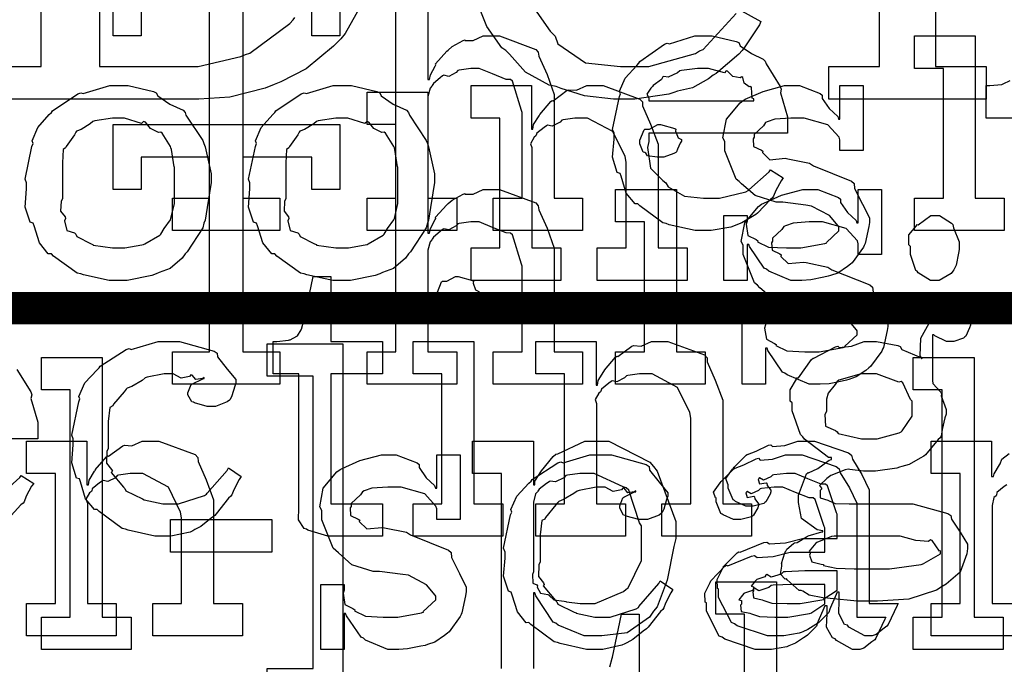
# Model space of a CAD drawing. Extents: x 0 to 8.5, y 0 to 11.
# Tile 104 of 256: x 2.352 to 2.774, y 4.535 to 4.811. Entities that reach past the tile are written whole.
import ezdxf

# ---------------------------------------------------------------- set-up
doc = ezdxf.new("R2010")
doc.units = 0
doc.layers.get('0').update_dxf_attribs({"linetype": 'CONTINUOUS'})

msp = doc.modelspace()

# ---------------------------------------------------------------- linework, layer by layer
at = {"color": 0}
for points in [[(2.81358, 4.9159), (2.74436, 4.9159), (2.74436, 4.7909), (2.76606, 4.7909), (2.76606, 4.77701), (2.69879, 4.77701), (2.69879, 4.7909), (2.69879, 4.7909), (2.72049, 4.7909), (2.72049, 4.9159), (2.69879, 4.9159), (2.69879, 4.92979), (2.72049, 4.92979), (2.72049, 4.93804), (2.71989, 4.94211), (2.7239, 4.9624), (2.73492, 4.98004), (2.73785, 4.98275), (2.73986, 4.9846), (2.75776, 4.99371), (2.78054, 4.99924)], [(2.33957, 4.7909), (2.36149, 4.7909), (2.36149, 4.97146), (2.33957, 4.97146)], [(2.38644, 4.97146), (2.38644, 4.7909), (2.38644, 4.7909), (2.42204, 4.7909), (2.42876, 4.7909), (2.44694, 4.79525), (2.44894, 4.79611), (2.4509, 4.7966), (2.46793, 4.80935), (2.46935, 4.81087), (2.47017, 4.81196)], [(2.52707, 4.84571), (2.52707, 4.78537), (2.52772, 4.78537), (2.52772, 4.78537), (2.52821, 4.78733), (2.53022, 4.79113), (2.53054, 4.79167), (2.53028, 4.79215), (2.53521, 4.79753), (2.53575, 4.79796), (2.53575, 4.79796), (2.53743, 4.79949), (2.54221, 4.80208), (2.54292, 4.80231), (2.54297, 4.80208), (2.5465, 4.80208), (2.55078, 4.80404), (2.55225, 4.80404), (2.55778, 4.80404), (2.57324, 4.79829), (2.57437, 4.7971), (2.57465, 4.79536), (2.57818, 4.78749), (2.58111, 4.77892), (2.58111, 4.77604), (2.58111, 4.7346), (2.59326, 4.7346), (2.59326, 4.72071), (2.55507, 4.72071), (2.55507, 4.7346), (2.56743, 4.7346), (2.56743, 4.77126), (2.56717, 4.77214), (2.56326, 4.78461), (2.56244, 4.78537), (2.56065, 4.78543), (2.55474, 4.78782), (2.5491, 4.79015), (2.54725, 4.79015), (2.54542, 4.79015), (2.54047, 4.78944), (2.53988, 4.78928), (2.53922, 4.78842), (2.53608, 4.78674), (2.53386, 4.78717), (2.53336, 4.78689), (2.53239, 4.78608), (2.52946, 4.78364), (2.52897, 4.78282), (2.52881, 4.78256), (2.528, 4.78163), (2.52707, 4.7781), (2.52707, 4.77692), (2.52707, 4.7346), (2.53944, 4.7346), (2.53944, 4.72071), (2.50103, 4.72071), (2.50103, 4.7346), (2.50103, 4.7346), (2.5134, 4.7346), (2.5134, 4.83182)], [(2.50672, 4.83192), (2.49169, 4.80501), (2.48975, 4.80285), (2.48665, 4.79969), (2.47504, 4.78999), (2.46408, 4.7844), (2.46132, 4.78331), (2.45747, 4.78174), (2.44228, 4.77783), (2.42904, 4.77701), (2.42464, 4.77701), (2.33957, 4.77701)], [(2.6601, 4.81543), (2.66965, 4.81022), (2.66906, 4.80875), (2.66249, 4.79889), (2.66162, 4.79785), (2.66015, 4.79628), (2.65044, 4.78797), (2.64925, 4.78722), (2.64729, 4.78564), (2.64031, 4.78185), (2.63396, 4.78033), (2.63232, 4.77983), (2.63026, 4.77914), (2.61567, 4.77701), (2.61083, 4.77701), (2.61083, 4.77701), (2.60661, 4.77701), (2.59407, 4.77838), (2.5841, 4.78157), (2.58197, 4.78244), (2.57894, 4.78293), (2.5689, 4.78847), (2.56196, 4.79622), (2.56049, 4.79785), (2.55875, 4.79893), (2.55236, 4.808), (2.54779, 4.81961)], [(2.57075, 4.81847), (2.57949, 4.8061), (2.58154, 4.80393), (2.58274, 4.80067), (2.59463, 4.79254), (2.60954, 4.7909), (2.61453, 4.7909), (2.62175, 4.7909), (2.6416, 4.79656), (2.64339, 4.79764), (2.64492, 4.79824), (2.65907, 4.81364)], [(2.35107, 4.66135), (2.3571, 4.65169), (2.35753, 4.6505), (2.35715, 4.64893), (2.36014, 4.63872), (2.36014, 4.63531), (2.36014, 4.63162), (2.30089, 4.63162)], [(2.5586, 4.53342), (2.5586, 4.61675), (2.54622, 4.61675), (2.54622, 4.63064), (2.57226, 4.63064), (2.57226, 4.61199), (2.57292, 4.61199), (2.57292, 4.6135), (2.57579, 4.61789), (2.58078, 4.62414), (2.58182, 4.625), (2.58274, 4.62528), (2.59424, 4.63064), (2.5981, 4.63064), (2.60449, 4.63064), (2.62207, 4.62164), (2.62369, 4.61979), (2.62522, 4.61778), (2.63325, 4.59619), (2.63325, 4.58897), (2.63238, 4.58561), (2.6295, 4.57113), (2.62528, 4.55979), (2.62369, 4.55794), (2.62201, 4.55528), (2.61236, 4.54867), (2.60161, 4.54731), (2.5981, 4.54731), (2.59403, 4.54731), (2.58285, 4.55186), (2.58182, 4.55274), (2.58074, 4.55322), (2.57335, 4.56451), (2.57292, 4.56575), (2.57226, 4.56575), (2.57226, 4.53342)], [(2.78424, 4.54731), (2.74257, 4.54731), (2.74257, 4.56119), (2.74257, 4.56119), (2.75493, 4.56119), (2.75493, 4.61675), (2.74257, 4.61675), (2.74257, 4.63064), (2.76839, 4.63064), (2.76839, 4.61546), (2.76926, 4.61546), (2.76926, 4.61546), (2.76958, 4.61664), (2.77175, 4.62044), (2.77208, 4.62088), (2.77208, 4.62088), (2.77279, 4.62289), (2.77599, 4.62532)], [(2.34364, 4.60742), (2.35238, 4.61513), (2.35297, 4.616), (2.3584, 4.61253), (2.35742, 4.61133), (2.35514, 4.60715), (2.35428, 4.60471), (2.35385, 4.60406), (2.35286, 4.60335), (2.34739, 4.59744)], [(2.7749, 4.61199), (2.77382, 4.61122), (2.77072, 4.60867), (2.77051, 4.60753), (2.77035, 4.60721), (2.76942, 4.6065), (2.76861, 4.60314), (2.76861, 4.602), (2.76861, 4.56119), (2.78424, 4.56119)], [(2.66271, 4.45936), (2.66271, 4.55658), (2.65033, 4.55658), (2.65033, 4.57047), (2.67638, 4.57047), (2.67638, 4.51014)], [(2.60499, 4.53401), (2.60596, 4.53776), (2.60607, 4.53814), (2.60997, 4.55658), (2.61757, 4.55658), (2.61757, 4.52881)]]:
    msp.add_lwpolyline(points, dxfattribs=at)
for points in [[(2.41775, 4.7346), (2.4336, 4.7346), (2.4336, 4.81793), (2.40429, 4.81793), (2.40429, 4.80404), (2.39236, 4.80404), (2.39236, 4.83182), (2.48936, 4.83182), (2.48936, 4.80404), (2.47743, 4.80404), (2.47743, 4.81793), (2.44792, 4.81793), (2.44792, 4.7346), (2.46376, 4.7346), (2.46376, 4.72071), (2.41775, 4.72071), (2.41775, 4.7346)], [(2.64561, 4.72071), (2.6415, 4.72071), (2.63032, 4.72325), (2.62912, 4.72374), (2.62771, 4.72401), (2.61778, 4.73133), (2.61697, 4.73221), (2.61578, 4.73215), (2.61203, 4.73676), (2.60981, 4.74397), (2.60938, 4.74522), (2.60813, 4.74561), (2.60613, 4.75211), (2.60678, 4.75982), (2.60678, 4.76237), (2.60613, 4.76394), (2.6091, 4.77806), (2.6096, 4.77929), (2.60915, 4.78033), (2.6116, 4.78597), (2.61654, 4.79144), (2.6174, 4.79232), (2.61789, 4.79308), (2.62836, 4.80051), (2.62956, 4.801), (2.63053, 4.80062), (2.64133, 4.80404), (2.64497, 4.80404), (2.64876, 4.80404), (2.65901, 4.80171), (2.66015, 4.80122), (2.66081, 4.79986), (2.66564, 4.79644), (2.67068, 4.79406), (2.67144, 4.79318), (2.67193, 4.7921), (2.67796, 4.78244), (2.67839, 4.78125), (2.678, 4.77968), (2.68099, 4.76947), (2.68099, 4.76606), (2.68099, 4.76237), (2.62175, 4.76237), (2.62175, 4.7589), (2.62104, 4.75629), (2.6224, 4.7475), (2.62771, 4.74219), (2.6289, 4.7411), (2.62993, 4.73947), (2.63693, 4.7354), (2.64507, 4.7346), (2.64779, 4.7346), (2.65192, 4.7346), (2.66325, 4.73731), (2.66428, 4.73785), (2.6645, 4.73817), (2.67324, 4.74588), (2.67383, 4.74675), (2.67925, 4.74328), (2.67828, 4.74208), (2.676, 4.7379), (2.67512, 4.73546), (2.67469, 4.73481), (2.67372, 4.7341), (2.66824, 4.72819), (2.66754, 4.72765), (2.66601, 4.72672), (2.66146, 4.72401), (2.65886, 4.72299), (2.65799, 4.72265), (2.65679, 4.72217), (2.64839, 4.72071), (2.64561, 4.72071)], [(2.7354, 4.7346), (2.74778, 4.7346), (2.74778, 4.79015), (2.7354, 4.79015), (2.7354, 4.80404), (2.76144, 4.80404), (2.76144, 4.7346), (2.77382, 4.7346), (2.77382, 4.72071), (2.7354, 4.72071), (2.7354, 4.7346)], [(2.62175, 4.77626), (2.66667, 4.77626), (2.66667, 4.77713), (2.6659, 4.7774), (2.66558, 4.78196), (2.66536, 4.78233), (2.66465, 4.78228), (2.66249, 4.78381), (2.66189, 4.78618), (2.66146, 4.78646), (2.66075, 4.78608), (2.65761, 4.78674), (2.65539, 4.78896), (2.65474, 4.78907), (2.65403, 4.78819), (2.64719, 4.79015), (2.64497, 4.79015), (2.64247, 4.79015), (2.63569, 4.78928), (2.63499, 4.78907), (2.6339, 4.78819), (2.62993, 4.7864), (2.62804, 4.78674), (2.62761, 4.78646), (2.62706, 4.78532), (2.62349, 4.78276), (2.62326, 4.78233), (2.6225, 4.78174), (2.62082, 4.77908), (2.62175, 4.77761), (2.62175, 4.77713), (2.62175, 4.77626)], [(2.50103, 4.66889), (2.5134, 4.66889), (2.5134, 4.76611), (2.50103, 4.76611), (2.50103, 4.78), (2.52707, 4.78), (2.52707, 4.71967), (2.52772, 4.71967), (2.52772, 4.71967), (2.52821, 4.72163), (2.53022, 4.72542), (2.53054, 4.72597), (2.53028, 4.72646), (2.53521, 4.73182), (2.53575, 4.73226), (2.53575, 4.73226), (2.53743, 4.73378), (2.54221, 4.73639), (2.54292, 4.7366), (2.54297, 4.73639), (2.5465, 4.73639), (2.55078, 4.73833), (2.55225, 4.73833), (2.55778, 4.73833), (2.57324, 4.73258), (2.57437, 4.73139), (2.57465, 4.72965), (2.57818, 4.72179), (2.58111, 4.71322), (2.58111, 4.71035), (2.58111, 4.66889), (2.59326, 4.66889), (2.59326, 4.655), (2.55507, 4.655), (2.55507, 4.66889), (2.56743, 4.66889), (2.56743, 4.70557), (2.56717, 4.70643), (2.56326, 4.71892), (2.56244, 4.71967), (2.56065, 4.71972), (2.55474, 4.72211), (2.5491, 4.72444), (2.54725, 4.72444), (2.54542, 4.72444), (2.54047, 4.72374), (2.53988, 4.72358), (2.53922, 4.72271), (2.53608, 4.72103), (2.53386, 4.72146), (2.53336, 4.72119), (2.53239, 4.72038), (2.52946, 4.71793), (2.52897, 4.71712), (2.52881, 4.71685), (2.528, 4.71593), (2.52707, 4.7124), (2.52707, 4.71121), (2.52707, 4.66889), (2.53944, 4.66889), (2.53944, 4.655), (2.50103, 4.655), (2.50103, 4.66889)], [(2.41775, 4.66889), (2.4336, 4.66889), (2.4336, 4.75222), (2.40429, 4.75222), (2.40429, 4.73833), (2.39236, 4.73833), (2.39236, 4.76611), (2.48936, 4.76611), (2.48936, 4.73833), (2.47743, 4.73833), (2.47743, 4.75222), (2.44792, 4.75222), (2.44792, 4.66889), (2.46376, 4.66889), (2.46376, 4.655), (2.41775, 4.655), (2.41775, 4.66889)], [(2.62674, 4.75222), (2.62532, 4.75222), (2.62115, 4.75271), (2.62033, 4.7539), (2.62001, 4.75418), (2.61925, 4.75435), (2.61783, 4.75782), (2.61783, 4.75896), (2.61783, 4.75939), (2.61783, 4.75939), (2.61963, 4.76383), (2.62001, 4.76417), (2.62001, 4.76417), (2.62196, 4.76417), (2.62554, 4.76611), (2.62674, 4.76611), (2.62674, 4.76611), (2.63286, 4.76449), (2.63325, 4.76417), (2.63314, 4.76329), (2.63422, 4.76047), (2.63564, 4.75965), (2.63564, 4.75939), (2.63564, 4.75896), (2.6351, 4.75819), (2.6339, 4.75553), (2.63346, 4.75439), (2.63325, 4.75418), (2.63232, 4.75369), (2.6281, 4.75222), (2.62674, 4.75222)], [(2.60742, 4.66889), (2.61979, 4.66889), (2.61979, 4.72444), (2.60742, 4.72444), (2.60742, 4.73833), (2.63346, 4.73833), (2.63346, 4.66889), (2.64583, 4.66889), (2.64583, 4.655), (2.60742, 4.655), (2.60742, 4.66889)], [(2.69379, 4.655), (2.69032, 4.655), (2.68087, 4.65901), (2.6799, 4.65978), (2.67893, 4.66021), (2.67264, 4.66943), (2.67231, 4.67042), (2.67165, 4.67042), (2.67165, 4.655), (2.66168, 4.655), (2.66168, 4.68278), (2.67165, 4.68278), (2.67165, 4.68039), (2.67122, 4.67904), (2.67199, 4.67426), (2.67546, 4.67247), (2.67622, 4.67193), (2.67611, 4.6715), (2.68083, 4.66928), (2.68842, 4.66889), (2.69097, 4.66889), (2.69467, 4.66889), (2.70486, 4.67074), (2.70574, 4.67106), (2.70557, 4.67128), (2.71094, 4.67617), (2.71094, 4.67779), (2.71061, 4.67828), (2.70692, 4.68272), (2.69917, 4.68679), (2.69683, 4.68712), (2.68685, 4.68842), (2.68414, 4.68842), (2.67503, 4.69125), (2.66922, 4.69629), (2.66818, 4.69732), (2.66694, 4.69835), (2.66211, 4.71044), (2.66211, 4.71446), (2.66124, 4.71604), (2.66276, 4.72401), (2.66863, 4.73101), (2.66992, 4.73204), (2.67085, 4.73247), (2.67844, 4.73583), (2.68767, 4.73833), (2.69075, 4.73833), (2.69401, 4.73833), (2.7029, 4.73492), (2.70378, 4.73421), (2.70378, 4.73281), (2.70676, 4.72851), (2.71039, 4.7251), (2.71072, 4.72401), (2.71137, 4.72401), (2.71137, 4.73833), (2.72136, 4.73833), (2.72136, 4.71056), (2.71137, 4.71056), (2.71137, 4.71511), (2.71099, 4.71631), (2.70617, 4.72157), (2.69607, 4.72444), (2.69271, 4.72444), (2.69038, 4.72444), (2.68349, 4.72396), (2.68024, 4.72282), (2.67947, 4.7225), (2.67865, 4.72119), (2.67469, 4.71744), (2.67469, 4.71619), (2.67421, 4.71556), (2.67443, 4.71229), (2.67774, 4.71078), (2.67839, 4.71035), (2.67817, 4.70969), (2.68138, 4.7066), (2.68787, 4.70725), (2.68901, 4.70708), (2.69835, 4.70514), (2.70003, 4.704), (2.71636, 4.69749), (2.71744, 4.69646), (2.71767, 4.69433), (2.72103, 4.68756), (2.72396, 4.68169), (2.72396, 4.67974), (2.72368, 4.678), (2.72211, 4.67074), (2.72179, 4.66997), (2.7214, 4.66917), (2.71658, 4.66254), (2.71593, 4.66194), (2.71463, 4.66092), (2.71044, 4.65815), (2.70731, 4.65707), (2.70637, 4.65674), (2.70449, 4.65636), (2.69883, 4.65522), (2.69504, 4.655), (2.69379, 4.655)], [(2.48731, 4.58996), (2.48426, 4.58996), (2.47569, 4.5925), (2.47515, 4.59299), (2.47412, 4.59326), (2.47174, 4.59694), (2.4719, 4.60215), (2.4719, 4.60385), (2.4719, 4.6594), (2.46083, 4.6594), (2.46083, 4.67329), (2.46235, 4.67329), (2.46235, 4.67329), (2.46744, 4.67383), (2.46778, 4.67393), (2.4681, 4.67399), (2.47103, 4.67551), (2.47125, 4.67567), (2.47125, 4.67567), (2.47287, 4.67822), (2.47299, 4.6785), (2.47299, 4.6785), (2.47396, 4.68224), (2.47407, 4.68261), (2.47797, 4.70107), (2.48557, 4.70107), (2.48557, 4.67329), (2.50771, 4.67329), (2.50771, 4.6594), (2.48557, 4.6594), (2.48557, 4.60385), (2.50771, 4.60385), (2.50771, 4.58996), (2.50672, 4.58996), (2.5045, 4.58996), (2.50379, 4.58996), (2.50256, 4.58996), (2.49972, 4.58996), (2.49881, 4.58996), (2.4974, 4.58996), (2.49419, 4.58996), (2.49317, 4.58996), (2.49169, 4.58996), (2.48839, 4.58996), (2.48731, 4.58996)], [(2.54004, 4.68718), (2.53863, 4.68718), (2.53444, 4.68767), (2.53364, 4.68886), (2.53331, 4.68913), (2.53256, 4.68929), (2.53114, 4.69276), (2.53114, 4.6939), (2.53114, 4.69433), (2.53114, 4.69433), (2.53293, 4.69879), (2.53331, 4.69911), (2.53331, 4.69911), (2.53526, 4.69911), (2.53885, 4.70107), (2.54004, 4.70107), (2.54004, 4.70107), (2.54617, 4.69943), (2.54656, 4.69911), (2.54644, 4.69824), (2.54753, 4.69542), (2.54893, 4.69461), (2.54893, 4.69433), (2.54893, 4.6939), (2.54839, 4.69314), (2.54719, 4.69049), (2.54676, 4.68935), (2.54656, 4.68913), (2.54563, 4.68864), (2.54139, 4.68718), (2.54004, 4.68718)], [(2.71511, 4.56218), (2.71089, 4.56218), (2.69933, 4.56326), (2.69819, 4.56347), (2.69618, 4.56358), (2.69026, 4.56472), (2.68761, 4.5664), (2.6869, 4.56674), (2.68604, 4.56668), (2.68093, 4.57124), (2.68061, 4.57172), (2.68012, 4.57161), (2.678, 4.57374), (2.67865, 4.57715), (2.67865, 4.57824), (2.6785, 4.57829), (2.6799, 4.58285), (2.68018, 4.58322), (2.68018, 4.58322), (2.68078, 4.58442), (2.68365, 4.58686), (2.68408, 4.58713), (2.68408, 4.58713), (2.68517, 4.58724), (2.68918, 4.58974), (2.68972, 4.58996), (2.68989, 4.59017), (2.69569, 4.59179), (2.69624, 4.5919), (2.69624, 4.59233), (2.69379, 4.59272), (2.68701, 4.5975), (2.68582, 4.60439), (2.68582, 4.60667), (2.68576, 4.60758), (2.68924, 4.61664), (2.68994, 4.61729), (2.69006, 4.61714), (2.69401, 4.61893), (2.69894, 4.6225), (2.69993, 4.62272), (2.69993, 4.62358), (2.69857, 4.62364), (2.68832, 4.63151), (2.68756, 4.63249), (2.68658, 4.63346), (2.683, 4.64367), (2.683, 4.64703), (2.68218, 4.64779), (2.68213, 4.65261), (2.68494, 4.65712), (2.68539, 4.65788), (2.68576, 4.65771), (2.69135, 4.66558), (2.69211, 4.66613), (2.69228, 4.66618), (2.70156, 4.67106), (2.70253, 4.67133), (2.70324, 4.67068), (2.70844, 4.67133), (2.71392, 4.67329), (2.71576, 4.67329), (2.71912, 4.67329), (2.72825, 4.6715), (2.72922, 4.67111), (2.72999, 4.66982), (2.73813, 4.66644), (2.73876, 4.6659), (2.73779, 4.66721), (2.73813, 4.67464), (2.74164, 4.68115), (2.74224, 4.68197), (2.74274, 4.68213), (2.74886, 4.68718), (2.75092, 4.68718), (2.75092, 4.68718), (2.75635, 4.68554), (2.75678, 4.68522), (2.75706, 4.68397), (2.75939, 4.68121), (2.75939, 4.68024), (2.759, 4.67914), (2.75738, 4.67557), (2.757, 4.67524), (2.75646, 4.67475), (2.75228, 4.67329), (2.75092, 4.67329), (2.74914, 4.67329), (2.74414, 4.67567), (2.74376, 4.67611), (2.74311, 4.67611), (2.74311, 4.65657), (2.74322, 4.65533), (2.74669, 4.65153), (2.74701, 4.65093), (2.74681, 4.64996), (2.74897, 4.64421), (2.74897, 4.64225), (2.74837, 4.64068), (2.74729, 4.63558), (2.74681, 4.63282), (2.74636, 4.63206), (2.7455, 4.63129), (2.74018, 4.62478), (2.73942, 4.62424), (2.73785, 4.62332), (2.73307, 4.62071), (2.72999, 4.61979), (2.729, 4.61947), (2.72781, 4.61903), (2.71875, 4.61774), (2.71576, 4.61774), (2.7136, 4.61774), (2.70774, 4.61849), (2.70708, 4.6186), (2.70568, 4.61838), (2.69965, 4.61594), (2.69906, 4.61556), (2.69792, 4.61469), (2.69472, 4.61165), (2.69558, 4.61051), (2.69558, 4.61014), (2.69504, 4.60949), (2.6951, 4.60633), (2.69829, 4.60542), (2.69883, 4.60514), (2.69883, 4.60514), (2.70139, 4.604), (2.70742, 4.60385), (2.70947, 4.60385), (2.72922, 4.60385), (2.73465, 4.60385), (2.74972, 4.59972), (2.75092, 4.59885), (2.75125, 4.59728), (2.75499, 4.59174), (2.75808, 4.58653), (2.75808, 4.58475), (2.75782, 4.58236), (2.75493, 4.57454), (2.74903, 4.5695), (2.74724, 4.56847), (2.7449, 4.56689), (2.73296, 4.56299), (2.71957, 4.56218), (2.71511, 4.56218)], [(2.41433, 4.58996), (2.41015, 4.58996), (2.39882, 4.5925), (2.39762, 4.59299), (2.39621, 4.59326), (2.38629, 4.60058), (2.38547, 4.60146), (2.38428, 4.6014), (2.38053, 4.60601), (2.37831, 4.61322), (2.37788, 4.61447), (2.37663, 4.61486), (2.37463, 4.62136), (2.37528, 4.62907), (2.37528, 4.63162), (2.37463, 4.63325), (2.37761, 4.64751), (2.3781, 4.64876), (2.37765, 4.64979), (2.38021, 4.6556), (2.38542, 4.66114), (2.38633, 4.662), (2.38683, 4.66271), (2.39789, 4.66982), (2.39914, 4.67025), (2.40007, 4.66986), (2.41157, 4.67329), (2.41542, 4.67329), (2.42079, 4.67329), (2.4356, 4.66917), (2.4369, 4.66829), (2.43707, 4.66672), (2.44119, 4.66151), (2.44493, 4.65701), (2.44493, 4.65549), (2.44439, 4.65419), (2.44319, 4.65001), (2.44249, 4.64849), (2.44211, 4.64811), (2.44119, 4.64746), (2.43614, 4.64551), (2.43451, 4.64551), (2.43257, 4.64551), (2.42714, 4.64697), (2.42671, 4.64725), (2.426, 4.6474), (2.42432, 4.65039), (2.42432, 4.65136), (2.42432, 4.65136), (2.42572, 4.65483), (2.42606, 4.65506), (2.42606, 4.65506), (2.43072, 4.65733), (2.43126, 4.65744), (2.43126, 4.65788), (2.43067, 4.65739), (2.42774, 4.65696), (2.42617, 4.6589), (2.42563, 4.65896), (2.42507, 4.65826), (2.4215, 4.65761), (2.41808, 4.6594), (2.41694, 4.6594), (2.41422, 4.6594), (2.4069, 4.65799), (2.40608, 4.65767), (2.40474, 4.65663), (2.40028, 4.65408), (2.39833, 4.65332), (2.39785, 4.65289), (2.39703, 4.65181), (2.39253, 4.64643), (2.39219, 4.64572), (2.39094, 4.64507), (2.39025, 4.63906), (2.39025, 4.63704), (2.39025, 4.6275), (2.38965, 4.62614), (2.38954, 4.62115), (2.39165, 4.61849), (2.39199, 4.61774), (2.39154, 4.61724), (2.39681, 4.61089), (2.3974, 4.61035), (2.39779, 4.60932), (2.40483, 4.6059), (2.40565, 4.60558), (2.40565, 4.60553), (2.41363, 4.60385), (2.41629, 4.60385), (2.42031, 4.60385), (2.43138, 4.60732), (2.43235, 4.60796), (2.43257, 4.60835), (2.44108, 4.61811), (2.44168, 4.61925), (2.4471, 4.61556), (2.44624, 4.61421), (2.44396, 4.60981), (2.44314, 4.60769), (2.44276, 4.6071), (2.44179, 4.60618), (2.43647, 4.59956), (2.43582, 4.59885), (2.43435, 4.59771), (2.4299, 4.59418), (2.42736, 4.59278), (2.42649, 4.59233), (2.42529, 4.59174), (2.41704, 4.58996), (2.41433, 4.58996)], [(2.45828, 4.53342), (2.47803, 4.53342), (2.47803, 4.65842), (2.45828, 4.65842), (2.45828, 4.67231), (2.49061, 4.67231), (2.49061, 4.51953), (2.45828, 4.51953), (2.45828, 4.53342)], [(2.52072, 4.60385), (2.5331, 4.60385), (2.5331, 4.6594), (2.52072, 4.6594), (2.52072, 4.67329), (2.54676, 4.67329), (2.54676, 4.60385), (2.55914, 4.60385), (2.55914, 4.58996), (2.52072, 4.58996), (2.52072, 4.60385)], [(2.57324, 4.60385), (2.58561, 4.60385), (2.58561, 4.6594), (2.57324, 4.6594), (2.57324, 4.67329), (2.59907, 4.67329), (2.59907, 4.65462), (2.59972, 4.65462), (2.59972, 4.65462), (2.59999, 4.65657), (2.60238, 4.66037), (2.60275, 4.66092), (2.60265, 4.66097), (2.60742, 4.66656), (2.60796, 4.66699), (2.60835, 4.66683), (2.61442, 4.67128), (2.61513, 4.67156), (2.61513, 4.67156), (2.61837, 4.67133), (2.62278, 4.67329), (2.62424, 4.67329), (2.62983, 4.67329), (2.64546, 4.66754), (2.6466, 4.66635), (2.64671, 4.66461), (2.65013, 4.65674), (2.65332, 4.64817), (2.65332, 4.64529), (2.65332, 4.60385), (2.66569, 4.60385), (2.66569, 4.58996), (2.62728, 4.58996), (2.62728, 4.60385), (2.63965, 4.60385), (2.63965, 4.64051), (2.63921, 4.64296), (2.63396, 4.6536), (2.62304, 4.6594), (2.61947, 4.6594), (2.61762, 4.6594), (2.61268, 4.65869), (2.61208, 4.65853), (2.61133, 4.65767), (2.60801, 4.65597), (2.60601, 4.65642), (2.60558, 4.65614), (2.60449, 4.65539), (2.6014, 4.65289), (2.60113, 4.65207), (2.60101, 4.65181), (2.60026, 4.65115), (2.59868, 4.64844), (2.59928, 4.64675), (2.59928, 4.64615), (2.59928, 4.60385), (2.61165, 4.60385), (2.61165, 4.58996), (2.57324, 4.58996), (2.57324, 4.60385)], [(2.3616, 4.55539), (2.37397, 4.55539), (2.37397, 4.65261), (2.3616, 4.65261), (2.3616, 4.6665), (2.38764, 4.6665), (2.38764, 4.55539), (2.40001, 4.55539), (2.40001, 4.5415), (2.3616, 4.5415), (2.3616, 4.55539)], [(2.73492, 4.55539), (2.74729, 4.55539), (2.74729, 4.65261), (2.73492, 4.65261), (2.73492, 4.6665), (2.76096, 4.6665), (2.76096, 4.55539), (2.77333, 4.55539), (2.77333, 4.5415), (2.73492, 4.5415), (2.73492, 4.55539)], [(2.71599, 4.63162), (2.7194, 4.63162), (2.72889, 4.63417), (2.72965, 4.63465), (2.73019, 4.63499), (2.73443, 4.64128), (2.73443, 4.64333), (2.73443, 4.64768), (2.73378, 4.64844), (2.73042, 4.65565), (2.72965, 4.65614), (2.72868, 4.65582), (2.71912, 4.6594), (2.71599, 4.6594), (2.71257, 4.6594), (2.70307, 4.65668), (2.70231, 4.65614), (2.70139, 4.65489), (2.69846, 4.65121), (2.69775, 4.6486), (2.69775, 4.64768), (2.69775, 4.64333), (2.69706, 4.64208), (2.69732, 4.63699), (2.70156, 4.63519), (2.70231, 4.63465), (2.70281, 4.6339), (2.71268, 4.63162), (2.71599, 4.63162)], [(2.35525, 4.56119), (2.36762, 4.56119), (2.36762, 4.61675), (2.35525, 4.61675), (2.35525, 4.63064), (2.38108, 4.63064), (2.38108, 4.61199), (2.38172, 4.61199), (2.38172, 4.61199), (2.382, 4.61393), (2.38439, 4.61774), (2.38476, 4.61828), (2.38465, 4.61833), (2.38943, 4.62392), (2.38997, 4.62435), (2.39035, 4.62418), (2.39643, 4.62864), (2.39714, 4.6289), (2.39714, 4.6289), (2.40039, 4.62869), (2.40479, 4.63064), (2.40625, 4.63064), (2.41183, 4.63064), (2.42746, 4.62489), (2.4286, 4.62369), (2.42871, 4.62196), (2.43213, 4.6141), (2.43533, 4.60553), (2.43533, 4.60265), (2.43533, 4.56119), (2.44769, 4.56119), (2.44769, 4.54731), (2.40929, 4.54731), (2.40929, 4.56119), (2.42165, 4.56119), (2.42165, 4.59787), (2.42122, 4.60032), (2.41596, 4.61094), (2.40506, 4.61675), (2.40147, 4.61675), (2.39962, 4.61675), (2.39469, 4.61604), (2.3941, 4.61589), (2.39333, 4.61501), (2.39003, 4.61333), (2.38803, 4.61376), (2.38758, 4.6135), (2.3865, 4.61274), (2.3834, 4.61025), (2.38314, 4.60943), (2.38303, 4.60915), (2.38226, 4.60851), (2.38069, 4.60579), (2.38129, 4.60411), (2.38129, 4.60351), (2.38129, 4.56119), (2.39367, 4.56119), (2.39367, 4.54731), (2.35525, 4.54731), (2.35525, 4.56119)], [(2.67719, 4.54731), (2.67247, 4.54731), (2.65944, 4.55165), (2.65831, 4.55251), (2.65707, 4.553), (2.65158, 4.56375), (2.65158, 4.56728), (2.65104, 4.56754), (2.65099, 4.57146), (2.65321, 4.57596), (2.65354, 4.57661), (2.65343, 4.57671), (2.6595, 4.5829), (2.66026, 4.58333), (2.66075, 4.58311), (2.67096, 4.58724), (2.67219, 4.58746), (2.67333, 4.58669), (2.68018, 4.58708), (2.6875, 4.58897), (2.69, 4.58897), (2.70236, 4.58897), (2.70236, 4.59939), (2.70204, 4.59993), (2.69819, 4.61149), (2.69737, 4.61219), (2.69553, 4.61219), (2.68972, 4.61447), (2.68435, 4.61675), (2.68261, 4.61675), (2.68061, 4.61675), (2.67518, 4.61621), (2.67458, 4.6161), (2.67393, 4.61535), (2.67079, 4.61393), (2.66906, 4.61496), (2.66872, 4.61481), (2.66872, 4.61458), (2.66846, 4.61426), (2.669, 4.61231), (2.67188, 4.61285), (2.67219, 4.61263), (2.67236, 4.61171), (2.67393, 4.60965), (2.67393, 4.60894), (2.67367, 4.60796), (2.67176, 4.60471), (2.67133, 4.60439), (2.6709, 4.604), (2.66635, 4.60286), (2.66482, 4.60286), (2.66319, 4.60286), (2.65875, 4.60487), (2.65831, 4.60525), (2.65776, 4.60547), (2.65571, 4.61051), (2.65571, 4.61219), (2.65554, 4.61219), (2.65468, 4.61464), (2.6575, 4.6186), (2.65788, 4.61914), (2.65815, 4.61951), (2.66331, 4.62457), (2.66396, 4.625), (2.66396, 4.62494), (2.66764, 4.62631), (2.67296, 4.6289), (2.67393, 4.62912), (2.67464, 4.62836), (2.67985, 4.62875), (2.68549, 4.63064), (2.68739, 4.63064), (2.69265, 4.63064), (2.70714, 4.6256), (2.70844, 4.62457), (2.70888, 4.62294), (2.71289, 4.61643), (2.71604, 4.60986), (2.71604, 4.60764), (2.71604, 4.56119), (2.7284, 4.56119), (2.72797, 4.56028), (2.72412, 4.55214), (2.72364, 4.55143), (2.72244, 4.55062), (2.71903, 4.54785), (2.71724, 4.54731), (2.71669, 4.54731), (2.71419, 4.54731), (2.70725, 4.55111), (2.70671, 4.55186), (2.70551, 4.55225), (2.70307, 4.55686), (2.70324, 4.56256), (2.70324, 4.56446), (2.70324, 4.56597), (2.70236, 4.56597), (2.70182, 4.565), (2.69943, 4.5594), (2.69911, 4.55881), (2.69879, 4.55735), (2.69482, 4.55339), (2.69433, 4.55296), (2.69319, 4.55225), (2.68978, 4.55003), (2.68767, 4.5491), (2.68696, 4.54883), (2.68608, 4.54844), (2.67942, 4.54731), (2.67719, 4.54731)], [(2.51335, 4.5415), (2.50987, 4.5415), (2.50043, 4.54551), (2.49946, 4.54628), (2.49849, 4.54671), (2.49219, 4.55593), (2.49186, 4.55692), (2.49121, 4.55692), (2.49121, 4.5415), (2.48122, 4.5415), (2.48122, 4.56928), (2.49121, 4.56928), (2.49121, 4.56689), (2.49078, 4.56554), (2.49154, 4.56076), (2.49501, 4.55897), (2.49576, 4.55843), (2.49567, 4.558), (2.50037, 4.55578), (2.50797, 4.55539), (2.51053, 4.55539), (2.51421, 4.55539), (2.52442, 4.55724), (2.52528, 4.55757), (2.52513, 4.55778), (2.53049, 4.56267), (2.53049, 4.56429), (2.53017, 4.56478), (2.52647, 4.56922), (2.51872, 4.57329), (2.51639, 4.57362), (2.5064, 4.57493), (2.50369, 4.57493), (2.49457, 4.57775), (2.48876, 4.58279), (2.48774, 4.58382), (2.48649, 4.58485), (2.48167, 4.59694), (2.48167, 4.60097), (2.48079, 4.60254), (2.48232, 4.61051), (2.48817, 4.61751), (2.48947, 4.61854), (2.4904, 4.61897), (2.49799, 4.62235), (2.50722, 4.62483), (2.51031, 4.62483), (2.51357, 4.62483), (2.52246, 4.62142), (2.52333, 4.62071), (2.52333, 4.61931), (2.52632, 4.61501), (2.52994, 4.6116), (2.53028, 4.61051), (2.53093, 4.61051), (2.53093, 4.62483), (2.5409, 4.62483), (2.5409, 4.59706), (2.53093, 4.59706), (2.53093, 4.60161), (2.53054, 4.60281), (2.52572, 4.60807), (2.51563, 4.61094), (2.51226, 4.61094), (2.50993, 4.61094), (2.50304, 4.61046), (2.49978, 4.60932), (2.49903, 4.609), (2.49821, 4.60769), (2.49425, 4.60394), (2.49425, 4.60271), (2.49376, 4.60206), (2.49397, 4.59879), (2.49729, 4.59728), (2.49794, 4.59685), (2.49772, 4.59619), (2.50092, 4.5931), (2.50743, 4.59375), (2.50857, 4.59358), (2.5179, 4.59164), (2.51958, 4.5905), (2.53592, 4.58399), (2.537, 4.58296), (2.53722, 4.58083), (2.54058, 4.57406), (2.54351, 4.56819), (2.54351, 4.56625), (2.54324, 4.56451), (2.54167, 4.55724), (2.54135, 4.55647), (2.54096, 4.55567), (2.53614, 4.54904), (2.53549, 4.54844), (2.53418, 4.54742), (2.53, 4.54465), (2.52686, 4.54357), (2.52593, 4.54324), (2.52403, 4.54286), (2.51839, 4.54172), (2.5146, 4.5415), (2.51335, 4.5415)], [(2.59924, 4.5415), (2.59506, 4.5415), (2.58371, 4.54406), (2.58251, 4.54454), (2.58111, 4.54482), (2.57118, 4.55214), (2.57036, 4.553), (2.56917, 4.55296), (2.56543, 4.55757), (2.56321, 4.56478), (2.56278, 4.56603), (2.56153, 4.5664), (2.55951, 4.57292), (2.56017, 4.58062), (2.56017, 4.58317), (2.55951, 4.58479), (2.5625, 4.59907), (2.56299, 4.60032), (2.56256, 4.60135), (2.56511, 4.60715), (2.57032, 4.61268), (2.57124, 4.61356), (2.57172, 4.61426), (2.58279, 4.62136), (2.58404, 4.62181), (2.58496, 4.62142), (2.59646, 4.62483), (2.60032, 4.62483), (2.60568, 4.62483), (2.6205, 4.62071), (2.62181, 4.61985), (2.62196, 4.61828), (2.62608, 4.61307), (2.62983, 4.60856), (2.62983, 4.60704), (2.62929, 4.60574), (2.6281, 4.60157), (2.62739, 4.60004), (2.62701, 4.59967), (2.62608, 4.59901), (2.62104, 4.59706), (2.61942, 4.59706), (2.61746, 4.59706), (2.61203, 4.59853), (2.6116, 4.59879), (2.61089, 4.59896), (2.60921, 4.60194), (2.60921, 4.60292), (2.60921, 4.60292), (2.61062, 4.60639), (2.61094, 4.60661), (2.61094, 4.60661), (2.61561, 4.60889), (2.61615, 4.609), (2.61615, 4.60943), (2.61556, 4.60894), (2.61262, 4.60851), (2.61106, 4.61046), (2.61051, 4.61051), (2.60997, 4.60981), (2.60639, 4.60915), (2.60297, 4.61094), (2.60183, 4.61094), (2.59912, 4.61094), (2.59179, 4.60954), (2.59099, 4.60921), (2.58963, 4.60818), (2.58518, 4.60563), (2.58322, 4.60487), (2.58274, 4.60444), (2.58192, 4.60335), (2.57742, 4.59799), (2.5771, 4.59728), (2.57585, 4.59663), (2.57514, 4.5906), (2.57514, 4.5886), (2.57514, 4.57904), (2.57454, 4.57769), (2.57443, 4.57269), (2.57656, 4.57004), (2.57688, 4.56928), (2.57644, 4.56879), (2.58171, 4.56244), (2.58231, 4.5619), (2.58268, 4.56087), (2.58974, 4.55746), (2.59056, 4.55713), (2.59056, 4.55707), (2.59853, 4.55539), (2.60118, 4.55539), (2.60519, 4.55539), (2.61626, 4.55886), (2.61724, 4.55951), (2.61746, 4.5599), (2.62597, 4.56967), (2.62657, 4.57081), (2.632, 4.56711), (2.63112, 4.56575), (2.62885, 4.56136), (2.62804, 4.55925), (2.62765, 4.55865), (2.62668, 4.55772), (2.62136, 4.55111), (2.62071, 4.5504), (2.61925, 4.54926), (2.61481, 4.54574), (2.61225, 4.54432), (2.61139, 4.54389), (2.61019, 4.54329), (2.60194, 4.5415), (2.59924, 4.5415)], [(2.67193, 4.5415), (2.66721, 4.5415), (2.65419, 4.54585), (2.65306, 4.54671), (2.65181, 4.54719), (2.64632, 4.55794), (2.64632, 4.56147), (2.64578, 4.56174), (2.64572, 4.56565), (2.64794, 4.57015), (2.64828, 4.57081), (2.64817, 4.5709), (2.65424, 4.5771), (2.655, 4.57753), (2.65549, 4.57731), (2.66569, 4.58143), (2.66694, 4.58165), (2.66808, 4.58089), (2.67492, 4.58128), (2.68224, 4.58317), (2.68474, 4.58317), (2.6971, 4.58317), (2.6971, 4.59358), (2.69678, 4.59413), (2.69293, 4.60568), (2.69211, 4.60639), (2.69026, 4.60639), (2.68446, 4.60867), (2.6791, 4.61094), (2.67736, 4.61094), (2.67535, 4.61094), (2.66992, 4.6104), (2.66932, 4.61029), (2.66868, 4.60954), (2.66553, 4.60813), (2.66379, 4.60915), (2.66347, 4.609), (2.66347, 4.60878), (2.66319, 4.60846), (2.66374, 4.6065), (2.66661, 4.60704), (2.66694, 4.60682), (2.6671, 4.6059), (2.66868, 4.60385), (2.66868, 4.60314), (2.6684, 4.60215), (2.6665, 4.5989), (2.66607, 4.59858), (2.66564, 4.59819), (2.66108, 4.59706), (2.65956, 4.59706), (2.65793, 4.59706), (2.65349, 4.59907), (2.65306, 4.59944), (2.6525, 4.59967), (2.65044, 4.60471), (2.65044, 4.60639), (2.65028, 4.60639), (2.64942, 4.60883), (2.65224, 4.61279), (2.65261, 4.61333), (2.65289, 4.61372), (2.65804, 4.61876), (2.65869, 4.61919), (2.65869, 4.61914), (2.66237, 4.6205), (2.66769, 4.6231), (2.66868, 4.62332), (2.66938, 4.62256), (2.67458, 4.62294), (2.68024, 4.62483), (2.68213, 4.62483), (2.68739, 4.62483), (2.70188, 4.61979), (2.70318, 4.61876), (2.70361, 4.61714), (2.70763, 4.61062), (2.71078, 4.60406), (2.71078, 4.60183), (2.71078, 4.55539), (2.72314, 4.55539), (2.72271, 4.55447), (2.71886, 4.54633), (2.71838, 4.54563), (2.71718, 4.54482), (2.71376, 4.54204), (2.71197, 4.5415), (2.71143, 4.5415), (2.70893, 4.5415), (2.70199, 4.54531), (2.70144, 4.54606), (2.70025, 4.54644), (2.69781, 4.55106), (2.69797, 4.55675), (2.69797, 4.55865), (2.69797, 4.56017), (2.6971, 4.56017), (2.69656, 4.55919), (2.69417, 4.5536), (2.69385, 4.553), (2.69353, 4.55154), (2.68956, 4.54758), (2.68907, 4.54715), (2.68793, 4.54644), (2.68451, 4.54422), (2.6824, 4.54329), (2.68169, 4.54303), (2.68083, 4.54264), (2.67415, 4.5415), (2.67193, 4.5415)], [(2.59418, 4.56119), (2.59864, 4.56119), (2.61089, 4.56629), (2.61199, 4.56728), (2.61279, 4.56782), (2.61849, 4.57964), (2.61849, 4.58356), (2.61849, 4.5944), (2.61768, 4.59565), (2.61307, 4.60969), (2.61199, 4.61068), (2.61068, 4.61106), (2.59831, 4.61675), (2.59418, 4.61675), (2.59218, 4.61675), (2.58681, 4.61604), (2.58615, 4.61589), (2.58535, 4.61496), (2.58176, 4.61317), (2.57949, 4.61356), (2.579, 4.61328), (2.5779, 4.61247), (2.57471, 4.61003), (2.57417, 4.60921), (2.574, 4.60894), (2.57314, 4.60807), (2.57226, 4.60449), (2.57226, 4.60331), (2.57226, 4.57465), (2.57194, 4.57357), (2.57206, 4.56988), (2.57374, 4.56922), (2.574, 4.56879), (2.57383, 4.56814), (2.57536, 4.56565), (2.57844, 4.565), (2.579, 4.56467), (2.57894, 4.56461), (2.58094, 4.56272), (2.5855, 4.56222), (2.58615, 4.56207), (2.58637, 4.56185), (2.59224, 4.56119), (2.59418, 4.56119)], [(2.41683, 4.59706), (2.46024, 4.59706), (2.46024, 4.58317), (2.41683, 4.58317), (2.41683, 4.59706)], [(2.69081, 4.58257), (2.69049, 4.58192), (2.69151, 4.579), (2.69547, 4.57807), (2.69646, 4.57781), (2.6965, 4.57736), (2.70188, 4.57628), (2.70953, 4.57607), (2.71208, 4.57607), (2.71989, 4.57607), (2.72478, 4.57607), (2.73822, 4.5779), (2.73942, 4.57824), (2.73958, 4.5784), (2.74658, 4.58236), (2.74658, 4.58365), (2.7461, 4.58356), (2.74294, 4.58817), (2.74224, 4.58843), (2.74137, 4.58768), (2.73606, 4.58806), (2.72928, 4.58996), (2.72706, 4.58996), (2.70101, 4.58996), (2.69993, 4.58979), (2.69358, 4.58724), (2.69319, 4.58692), (2.69249, 4.5861), (2.69038, 4.58356), (2.69081, 4.58285), (2.69081, 4.58257)], [(2.68306, 4.56119), (2.68647, 4.56119), (2.69575, 4.56267), (2.69672, 4.56293), (2.69667, 4.5631), (2.70236, 4.56689), (2.70236, 4.56814), (2.70236, 4.57508), (2.69151, 4.57508), (2.68847, 4.57508), (2.68018, 4.57476), (2.67936, 4.57465), (2.67828, 4.57379), (2.67399, 4.57243), (2.67219, 4.57351), (2.67176, 4.57335), (2.67139, 4.57254), (2.66786, 4.5714), (2.66764, 4.57118), (2.66704, 4.57058), (2.66547, 4.56853), (2.66656, 4.56825), (2.66656, 4.56814), (2.66656, 4.56662), (2.66618, 4.56619), (2.66644, 4.56358), (2.67014, 4.56278), (2.6709, 4.5625), (2.6709, 4.5625), (2.67437, 4.56136), (2.68087, 4.56119), (2.68306, 4.56119)], [(2.67779, 4.55539), (2.68121, 4.55539), (2.69049, 4.55686), (2.69146, 4.55713), (2.6914, 4.55729), (2.6971, 4.56108), (2.6971, 4.56233), (2.6971, 4.56928), (2.68625, 4.56928), (2.68321, 4.56928), (2.67492, 4.56896), (2.6741, 4.56885), (2.67301, 4.56799), (2.66872, 4.56662), (2.66694, 4.56771), (2.6665, 4.56754), (2.66612, 4.56674), (2.6626, 4.5656), (2.66237, 4.56538), (2.66178, 4.56478), (2.66021, 4.56272), (2.66129, 4.56244), (2.66129, 4.56233), (2.66129, 4.56082), (2.66092, 4.56039), (2.66118, 4.55778), (2.66488, 4.55697), (2.66564, 4.55669), (2.66564, 4.55669), (2.66911, 4.55556), (2.67563, 4.55539), (2.67779, 4.55539)]]:
    msp.add_lwpolyline(points, close=True, dxfattribs=at)
at = {"color": 152}
msp.add_lwpolyline([(2.77724, 4.76888), (2.76617, 4.76888), (2.76617, 4.78276), (2.76768, 4.78276), (2.76768, 4.78276), (2.77279, 4.78331), (2.77311, 4.78342), (2.77344, 4.78347), (2.77636, 4.785)], dxfattribs=at)
for points in [[(2.39475, 4.69943), (2.39068, 4.69943), (2.37967, 4.70182), (2.37847, 4.70226), (2.37696, 4.70253), (2.36675, 4.70985), (2.36589, 4.71072), (2.36458, 4.71072), (2.36083, 4.71544), (2.35851, 4.72271), (2.35807, 4.72396), (2.35682, 4.72433), (2.3546, 4.73074), (2.35525, 4.73856), (2.35525, 4.7411), (2.3546, 4.74268), (2.35758, 4.75678), (2.35807, 4.75803), (2.35764, 4.75911), (2.36008, 4.76486), (2.36501, 4.7704), (2.36589, 4.77126), (2.36637, 4.77203), (2.37722, 4.77929), (2.37847, 4.77974), (2.37944, 4.77935), (2.3909, 4.78276), (2.39475, 4.78276), (2.39876, 4.78276), (2.40956, 4.78028), (2.41081, 4.77974), (2.4114, 4.77838), (2.41661, 4.77485), (2.42231, 4.77225), (2.42318, 4.77126), (2.4235, 4.77018), (2.43072, 4.75933), (2.43121, 4.75803), (2.43169, 4.75651), (2.43425, 4.74496), (2.43425, 4.7411), (2.43397, 4.73953), (2.43169, 4.72526), (2.43121, 4.72396), (2.43072, 4.72185), (2.42404, 4.71169), (2.42318, 4.71072), (2.42188, 4.70899), (2.41678, 4.70449), (2.412, 4.70281), (2.41081, 4.70226), (2.4089, 4.70156), (2.39828, 4.69943), (2.39475, 4.69943)], [(2.4904, 4.69943), (2.48633, 4.69943), (2.47532, 4.70182), (2.47412, 4.70226), (2.4726, 4.70253), (2.4624, 4.70985), (2.46153, 4.71072), (2.46024, 4.71072), (2.45649, 4.71544), (2.45415, 4.72271), (2.45372, 4.72396), (2.45247, 4.72433), (2.45025, 4.73074), (2.4509, 4.73856), (2.4509, 4.7411), (2.45025, 4.74268), (2.45324, 4.75678), (2.45372, 4.75803), (2.45329, 4.75911), (2.45574, 4.76486), (2.46067, 4.7704), (2.46153, 4.77126), (2.46203, 4.77203), (2.47287, 4.77929), (2.47412, 4.77974), (2.4751, 4.77935), (2.48654, 4.78276), (2.4904, 4.78276), (2.49442, 4.78276), (2.50521, 4.78028), (2.50646, 4.77974), (2.50706, 4.77838), (2.51226, 4.77485), (2.51796, 4.77225), (2.51882, 4.77126), (2.51915, 4.77018), (2.52636, 4.75933), (2.52686, 4.75803), (2.52735, 4.75651), (2.52989, 4.74496), (2.52989, 4.7411), (2.52962, 4.73953), (2.52735, 4.72526), (2.52686, 4.72396), (2.52636, 4.72185), (2.51969, 4.71169), (2.51882, 4.71072), (2.51753, 4.70899), (2.51243, 4.70449), (2.50765, 4.70281), (2.50646, 4.70226), (2.50456, 4.70156), (2.49393, 4.69943), (2.4904, 4.69943)], [(2.54557, 4.71332), (2.55794, 4.71332), (2.55794, 4.76888), (2.54557, 4.76888), (2.54557, 4.78276), (2.5714, 4.78276), (2.5714, 4.76411), (2.57206, 4.76411), (2.57206, 4.76411), (2.57232, 4.76606), (2.57471, 4.76986), (2.57508, 4.7704), (2.57497, 4.77046), (2.57975, 4.77604), (2.58029, 4.77647), (2.58068, 4.77632), (2.58675, 4.78076), (2.58746, 4.78103), (2.58746, 4.78103), (2.59071, 4.78082), (2.59511, 4.78276), (2.59657, 4.78276), (2.60215, 4.78276), (2.61778, 4.77701), (2.61893, 4.77582), (2.61903, 4.77408), (2.62244, 4.76622), (2.62565, 4.75765), (2.62565, 4.75478), (2.62565, 4.71332), (2.63803, 4.71332), (2.63803, 4.69943), (2.59961, 4.69943), (2.59961, 4.71332), (2.61199, 4.71332), (2.61199, 4.75), (2.61154, 4.75244), (2.60628, 4.76307), (2.59538, 4.76888), (2.59179, 4.76888), (2.58996, 4.76888), (2.58501, 4.76818), (2.58442, 4.76801), (2.58365, 4.76714), (2.58035, 4.76546), (2.57835, 4.7659), (2.5779, 4.76563), (2.57682, 4.76486), (2.57374, 4.76237), (2.57346, 4.76156), (2.57335, 4.76129), (2.5726, 4.76064), (2.57101, 4.75792), (2.57161, 4.75624), (2.57161, 4.75564), (2.57161, 4.71332), (2.58399, 4.71332), (2.58399, 4.69943), (2.54557, 4.69943), (2.54557, 4.71332)], [(2.68593, 4.69943), (2.68246, 4.69943), (2.67301, 4.70344), (2.67204, 4.70421), (2.67106, 4.70464), (2.66476, 4.71386), (2.66444, 4.71485), (2.66379, 4.71485), (2.66379, 4.69943), (2.65381, 4.69943), (2.65381, 4.72721), (2.66379, 4.72721), (2.66379, 4.72483), (2.66336, 4.72347), (2.66411, 4.71869), (2.66758, 4.7169), (2.66835, 4.71636), (2.66824, 4.71593), (2.67296, 4.71371), (2.68056, 4.71332), (2.68311, 4.71332), (2.68679, 4.71332), (2.697, 4.71517), (2.69786, 4.7155), (2.69769, 4.71571), (2.70307, 4.7206), (2.70307, 4.72222), (2.70275, 4.72271), (2.69906, 4.72715), (2.69129, 4.73122), (2.68896, 4.73156), (2.67899, 4.73286), (2.67626, 4.73286), (2.66715, 4.73568), (2.66135, 4.74072), (2.66032, 4.74175), (2.65907, 4.74278), (2.65424, 4.75489), (2.65424, 4.7589), (2.65338, 4.76047), (2.65489, 4.76844), (2.66075, 4.77544), (2.66206, 4.77647), (2.66297, 4.77692), (2.67057, 4.78028), (2.67979, 4.78276), (2.68289, 4.78276), (2.68614, 4.78276), (2.69504, 4.77935), (2.6959, 4.77865), (2.6959, 4.77724), (2.69889, 4.77294), (2.70253, 4.76953), (2.70285, 4.76844), (2.7035, 4.76844), (2.7035, 4.78276), (2.71349, 4.78276), (2.71349, 4.75499), (2.7035, 4.75499), (2.7035, 4.75956), (2.70313, 4.76074), (2.69829, 4.766), (2.68821, 4.76888), (2.68485, 4.76888), (2.68251, 4.76888), (2.67563, 4.76839), (2.67236, 4.76725), (2.6716, 4.76693), (2.67079, 4.76563), (2.66683, 4.76188), (2.66683, 4.76064), (2.66635, 4.75999), (2.66656, 4.75672), (2.66986, 4.75521), (2.67051, 4.75478), (2.67031, 4.75412), (2.6735, 4.75103), (2.68001, 4.75168), (2.68115, 4.75151), (2.69049, 4.74957), (2.69217, 4.74843), (2.7085, 4.74192), (2.70958, 4.74089), (2.70979, 4.73876), (2.71317, 4.73199), (2.7161, 4.72613), (2.7161, 4.72418), (2.71582, 4.72244), (2.71425, 4.71517), (2.71392, 4.71442), (2.71354, 4.7136), (2.70871, 4.70697), (2.70806, 4.70638), (2.70676, 4.70535), (2.70258, 4.70258), (2.69943, 4.7015), (2.69851, 4.70117), (2.69661, 4.70079), (2.69097, 4.69965), (2.68718, 4.69943), (2.68593, 4.69943)], [(2.39475, 4.71332), (2.3974, 4.71332), (2.40462, 4.71463), (2.40539, 4.71485), (2.40593, 4.715), (2.41228, 4.71875), (2.41276, 4.71918), (2.41276, 4.71918), (2.41411, 4.72168), (2.41689, 4.72532), (2.4171, 4.72592), (2.4171, 4.72592), (2.41863, 4.73226), (2.41863, 4.73438), (2.41863, 4.74783), (2.41846, 4.74804), (2.41732, 4.75549), (2.4171, 4.75608), (2.41689, 4.75667), (2.41325, 4.76237), (2.41276, 4.76281), (2.41168, 4.76269), (2.40826, 4.76449), (2.40614, 4.76714), (2.40539, 4.76736), (2.4044, 4.7666), (2.39714, 4.76888), (2.39475, 4.76888), (2.39199, 4.76888), (2.38444, 4.76764), (2.38368, 4.76736), (2.38254, 4.76639), (2.37858, 4.76394), (2.37668, 4.76324), (2.37631, 4.76281), (2.37576, 4.76172), (2.37218, 4.75672), (2.37196, 4.75608), (2.37088, 4.75537), (2.37067, 4.74972), (2.37067, 4.74783), (2.37067, 4.73438), (2.37007, 4.73329), (2.36985, 4.72911), (2.37175, 4.72657), (2.37196, 4.72592), (2.37153, 4.72488), (2.37244, 4.72081), (2.37582, 4.71972), (2.37631, 4.71918), (2.37674, 4.71826), (2.38292, 4.71511), (2.38368, 4.71485), (2.38374, 4.71446), (2.39199, 4.71332), (2.39475, 4.71332)], [(2.4904, 4.71332), (2.49306, 4.71332), (2.50028, 4.71463), (2.50103, 4.71485), (2.50157, 4.715), (2.50792, 4.71875), (2.5084, 4.71918), (2.5084, 4.71918), (2.50976, 4.72168), (2.51253, 4.72532), (2.51275, 4.72592), (2.51275, 4.72592), (2.51426, 4.73226), (2.51426, 4.73438), (2.51426, 4.74783), (2.51411, 4.74804), (2.51297, 4.75549), (2.51275, 4.75608), (2.51253, 4.75667), (2.5089, 4.76237), (2.5084, 4.76281), (2.50732, 4.76269), (2.5039, 4.76449), (2.50179, 4.76714), (2.50103, 4.76736), (2.50006, 4.7666), (2.49278, 4.76888), (2.4904, 4.76888), (2.48762, 4.76888), (2.48008, 4.76764), (2.47933, 4.76736), (2.47819, 4.76639), (2.47424, 4.76394), (2.47233, 4.76324), (2.47194, 4.76281), (2.4714, 4.76172), (2.46783, 4.75672), (2.46761, 4.75608), (2.46653, 4.75537), (2.46631, 4.74972), (2.46631, 4.74783), (2.46631, 4.73438), (2.46571, 4.73329), (2.4655, 4.72911), (2.46739, 4.72657), (2.46761, 4.72592), (2.46718, 4.72488), (2.4681, 4.72081), (2.47146, 4.71972), (2.47194, 4.71918), (2.47239, 4.71826), (2.47857, 4.71511), (2.47933, 4.71485), (2.47939, 4.71446), (2.48762, 4.71332), (2.4904, 4.71332)], [(2.74419, 4.69943), (2.74229, 4.69943), (2.73703, 4.70269), (2.7366, 4.70335), (2.73606, 4.70367), (2.73378, 4.71044), (2.73378, 4.71268), (2.73378, 4.71397), (2.73301, 4.71463), (2.73296, 4.71897), (2.73611, 4.72265), (2.7366, 4.72331), (2.73699, 4.72314), (2.74235, 4.72721), (2.74419, 4.72721), (2.7461, 4.72721), (2.75131, 4.72396), (2.75179, 4.72331), (2.75206, 4.72185), (2.75461, 4.71599), (2.75461, 4.71397), (2.75461, 4.71268), (2.75424, 4.71104), (2.75325, 4.706), (2.75222, 4.704), (2.75179, 4.70335), (2.75114, 4.70236), (2.74593, 4.69943), (2.74419, 4.69943)]]:
    msp.add_lwpolyline(points, close=True, dxfattribs=at)
at = {"color": 152, "const_width": 0.01389}
msp.add_lwpolyline([(1.16667, 4.6875), (3.40278, 4.6875)], dxfattribs=at)

doc.saveas('drawing.dxf')
